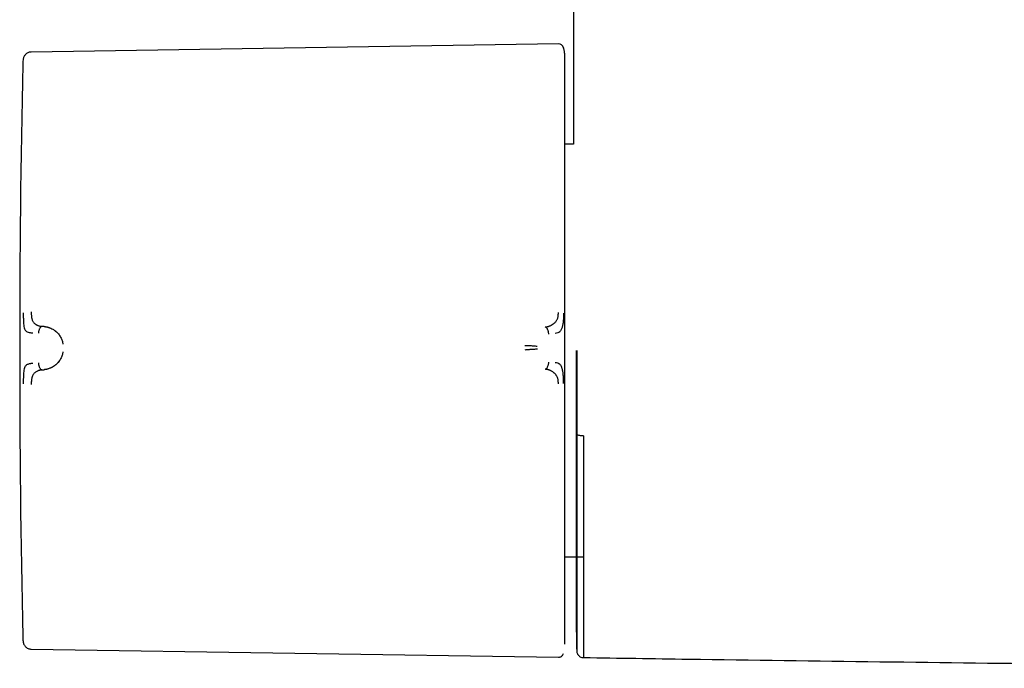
# Model space of a CAD drawing. Header units: millimetres. Extents: x 8 to 937, y 12 to 1913.
# Tile 6 of 28: x 331 to 404, y 839 to 888. Entities that reach past the tile are written whole.
import ezdxf

# ---------------------------------------------------------------- set-up
doc = ezdxf.new("R2010")
doc.units = ezdxf.units.MM

msp = doc.modelspace()

# ---------------------------------------------------------------- linework, layer by layer
at = {"color": 7, "linetype": 'Continuous', "lineweight": 30}
for p, q in [((372.293, 897.103), (372.293, 883.582)), ((371.18, 885.746), (332.081, 885.143)), ((371.576, 885.418), (371.567, 885.458)), ((371.665, 884.779), (371.661, 884.864)), ((372.293, 883.582), (372.293, 883.582)), ((372.315, 878.303), (371.665, 878.303)), ((333.028, 864.789), (332.876, 864.802)), ((332.876, 861.571), (333.028, 861.585)), ((371.665, 847.707), (372.49, 847.707)), ((372.541, 847.707), (373.052, 847.707)), ((332.081, 840.867), (371.18, 840.265))]:
    msp.add_line(p, q, dxfattribs=at)
for centre, radius, start, end in [((371.186, 885.35), 0.396, 16.61631, 90.88288), ((1331.223, 863.005), 1000, 178.78316, 181.21684), ((1372.293, 863.005), 1000, 181.179817, 181.275485)]:
    msp.add_arc(centre, radius, start, end, dxfattribs=at)
for points, knots in [([(371.664, 884.864), (371.664, 884.867), (371.663, 884.878), (371.662, 884.898), (371.661, 884.923), (371.659, 884.948), (371.657, 884.973), (371.655, 884.996), (371.653, 885.016), (371.652, 885.026), (371.651, 885.037), (371.649, 885.055), (371.646, 885.079), (371.642, 885.107), (371.636, 885.149), (371.625, 885.212), (371.606, 885.304), (371.586, 885.388), (371.57, 885.44), (371.565, 885.454)], [0, 0, 0, 0, 0.074417, 0.232071, 0.363175, 0.467661, 0.54575, 0.598428, 0.61636, 0.623729, 0.630399, 0.646442, 0.669331, 0.692369, 0.720063, 0.778224, 0.858493, 0.961054, 1, 1, 1, 1]), ([(331.491, 884.641), (331.481, 884.586), (331.457, 884.455), (331.451, 884.321), (331.448, 884.243)], [0, 0, 0, 0, 0.416707, 1, 1, 1, 1]), ([(332.081, 885.143), (332.048, 885.141), (331.979, 885.136), (331.879, 885.107), (331.781, 885.063), (331.692, 885), (331.616, 884.922), (331.557, 884.833), (331.512, 884.738), (331.496, 884.672), (331.489, 884.639)], [0, 0, 0, 0, 0.118974, 0.24329, 0.370908, 0.500425, 0.629749, 0.757022, 0.881088, 1, 1, 1, 1]), ([(371.665, 863.98), (371.665, 864.22), (371.665, 864.701), (371.665, 865.423), (371.665, 866.149), (371.665, 866.879), (371.665, 867.614), (371.665, 868.336), (371.665, 869.045), (371.665, 869.739), (371.665, 870.431), (371.665, 871.12), (371.665, 871.819), (371.665, 872.525), (371.665, 873.237), (371.665, 873.939), (371.665, 874.629), (371.665, 875.306), (371.665, 875.956), (371.665, 876.578), (371.665, 877.172), (371.665, 877.749), (371.665, 878.309), (371.665, 878.859), (371.665, 879.4), (371.665, 879.927), (371.665, 880.429), (371.665, 880.905), (371.665, 881.355), (371.665, 881.748), (371.665, 882.09), (371.665, 882.385), (371.665, 882.664), (371.665, 882.924), (371.665, 883.167), (371.665, 883.413), (371.665, 883.656), (371.665, 883.888), (371.665, 884.093), (371.665, 884.27), (371.665, 884.42), (371.665, 884.541), (371.665, 884.635), (371.665, 884.704), (371.665, 884.751), (371.665, 884.778), (371.665, 884.779), (371.665, 884.779)], [0, 0, 0, 0, 0.021627, 0.043251, 0.065104, 0.087403, 0.10971, 0.132415, 0.154017, 0.175631, 0.197664, 0.219767, 0.241889, 0.265774, 0.289658, 0.313667, 0.337882, 0.362105, 0.386477, 0.409514, 0.432566, 0.455692, 0.478821, 0.501969, 0.526479, 0.550985, 0.575462, 0.599817, 0.62418, 0.648378, 0.667302, 0.686233, 0.705052, 0.723679, 0.742307, 0.760951, 0.78418, 0.807408, 0.83047, 0.853127, 0.875793, 0.898051, 0.918809, 0.93958, 0.959792, 0.97989, 1, 1, 1, 1]), ([(372.293, 883.582), (372.293, 883.541), (372.293, 883.442), (372.294, 883.289), (372.294, 883.127), (372.295, 882.978), (372.295, 882.839), (372.295, 882.711), (372.296, 882.593), (372.296, 882.482), (372.297, 882.367), (372.297, 882.239), (372.298, 882.091), (372.298, 881.924), (372.299, 881.745), (372.3, 881.569), (372.3, 881.411), (372.301, 881.278), (372.301, 881.164), (372.302, 881.056), (372.302, 880.938), (372.303, 880.804), (372.303, 880.652), (372.304, 880.484), (372.305, 880.304), (372.306, 880.111), (372.307, 879.908), (372.308, 879.7), (372.309, 879.5), (372.309, 879.318), (372.31, 879.157), (372.311, 879.013), (372.312, 878.832), (372.313, 878.6), (372.314, 878.408), (372.315, 878.307), (372.315, 878.303)], [0, 0, 0, 0, 0.023806, 0.05724, 0.088275, 0.116914, 0.143395, 0.16792, 0.190489, 0.211104, 0.231929, 0.256186, 0.284274, 0.316194, 0.351375, 0.386349, 0.416452, 0.441683, 0.462154, 0.481913, 0.502999, 0.529559, 0.557969, 0.589253, 0.624687, 0.659837, 0.6983, 0.7392, 0.77717, 0.811298, 0.841583, 0.868028, 0.892223, 0.943281, 0.998118, 1, 1, 1, 1]), ([(331.49, 865.81), (331.49, 865.712), (331.49, 865.521), (331.496, 865.248), (331.508, 864.999), (331.532, 864.788), (331.572, 864.624), (331.629, 864.511), (331.7, 864.445), (331.792, 864.387), (331.907, 864.349), (332.041, 864.33), (332.13, 864.323), (332.171, 864.319), (332.184, 864.317), (332.189, 864.317), (332.19, 864.317)], [0, 0, 0, 0, 0.1177718, 0.2282522, 0.3312397, 0.4270143, 0.5150992, 0.5956242, 0.6694207, 0.7357974, 0.8460443, 0.9267681, 0.9781412, 0.9927583, 0.997301, 1, 1, 1, 1]), ([(332.081, 865.874), (332.081, 865.83), (332.082, 865.745), (332.087, 865.643), (332.093, 865.567), (332.099, 865.515), (332.106, 865.466), (332.117, 865.397), (332.137, 865.313), (332.171, 865.22), (332.212, 865.14), (332.265, 865.07), (332.329, 865.009), (332.384, 864.968), (332.425, 864.942), (332.447, 864.929), (332.47, 864.916), (332.494, 864.904), (332.518, 864.892), (332.552, 864.878), (332.602, 864.859), (332.674, 864.836), (332.767, 864.814), (332.837, 864.806), (332.876, 864.802)], [0, 0, 0, 0, 0.069029, 0.134234, 0.165139, 0.194797, 0.223151, 0.25016, 0.316417, 0.37991, 0.440884, 0.499499, 0.563069, 0.631475, 0.65021, 0.669285, 0.6887, 0.708455, 0.728549, 0.74898, 0.789411, 0.844999, 0.915392, 1, 1, 1, 1]), ([(370.201, 864.755), (370.201, 864.755), (370.204, 864.756), (370.212, 864.756), (370.23, 864.758), (370.257, 864.761), (370.288, 864.766), (370.32, 864.771), (370.35, 864.777), (370.384, 864.785), (370.42, 864.794), (370.461, 864.806), (370.505, 864.821), (370.556, 864.84), (370.614, 864.864), (370.674, 864.894), (370.73, 864.925), (370.781, 864.959), (370.829, 864.993), (370.887, 865.04), (370.951, 865.103), (371.018, 865.186), (371.072, 865.273), (371.114, 865.365), (371.145, 865.464), (371.166, 865.573), (371.178, 865.694), (371.179, 865.78), (371.18, 865.825)], [0, 0, 0, 0, 0.000491, 0.00471, 0.016802, 0.036352, 0.063454, 0.082377, 0.103832, 0.127843, 0.154436, 0.183637, 0.215468, 0.24995, 0.297273, 0.342373, 0.385212, 0.425761, 0.464008, 0.499949, 0.569696, 0.63479, 0.695351, 0.751727, 0.809514, 0.868827, 0.931234, 1, 1, 1, 1]), ([(371.566, 865.79), (371.565, 865.699), (371.563, 865.516), (371.548, 865.25), (371.521, 864.997), (371.472, 864.761), (371.411, 864.589), (371.354, 864.472), (371.273, 864.379), (371.137, 864.305), (371.01, 864.285), (370.945, 864.274)], [0, 0, 0, 0, 0.12498, 0.249974, 0.375129, 0.4995, 0.626711, 0.691987, 0.75435, 0.875912, 1, 1, 1, 1]), ([(332.876, 864.802), (332.858, 864.798), (332.822, 864.79), (332.773, 864.75), (332.731, 864.694), (332.694, 864.625), (332.663, 864.547), (332.638, 864.461), (332.621, 864.373), (332.615, 864.314), (332.612, 864.284)], [0, 0, 0, 0, 0.111205, 0.223375, 0.341492, 0.466821, 0.598192, 0.733051, 0.86815, 1, 1, 1, 1]), ([(333.028, 864.789), (333.028, 864.789), (333.029, 864.789), (333.031, 864.789), (333.041, 864.788), (333.062, 864.786), (333.098, 864.783), (333.135, 864.777), (333.172, 864.771), (333.205, 864.765), (333.241, 864.758), (333.28, 864.749), (333.323, 864.737), (333.369, 864.723), (333.419, 864.707), (333.5, 864.677), (333.606, 864.629), (333.701, 864.575), (333.76, 864.538), (333.787, 864.52), (333.813, 864.501), (333.838, 864.483), (333.862, 864.466), (333.916, 864.422), (333.997, 864.35), (334.097, 864.239), (334.184, 864.122), (334.258, 864), (334.32, 863.874), (334.37, 863.745), (334.408, 863.616), (334.424, 863.529), (334.431, 863.486)], [0, 0, 0, 0, 0.000168, 0.001366, 0.004586, 0.016603, 0.03611, 0.063199, 0.079625, 0.097995, 0.118329, 0.14065, 0.164977, 0.191335, 0.219746, 0.250232, 0.332105, 0.404741, 0.422197, 0.438989, 0.455115, 0.47057, 0.485352, 0.499456, 0.574436, 0.645416, 0.712353, 0.775248, 0.835898, 0.89347, 0.948101, 1, 1, 1, 1]), ([(370.47, 864.234), (370.467, 864.264), (370.462, 864.324), (370.443, 864.413), (370.418, 864.499), (370.387, 864.578), (370.349, 864.647), (370.305, 864.703), (370.255, 864.744), (370.219, 864.752), (370.201, 864.755)], [0, 0, 0, 0, 0.13159, 0.266336, 0.400877, 0.532059, 0.6574, 0.775759, 0.888356, 1, 1, 1, 1]), ([(369.617, 863.311), (369.572, 863.315), (369.483, 863.324), (369.336, 863.336), (369.196, 863.345), (369.064, 863.352), (368.943, 863.356), (368.819, 863.359), (368.736, 863.36), (368.694, 863.36)], [0, 0, 0, 0, 0.17829, 0.350569, 0.517442, 0.639739, 0.760301, 0.88002, 1, 1, 1, 1]), ([(371.665, 862.371), (371.665, 862.536), (371.665, 862.865), (371.665, 863.401), (371.665, 863.772), (371.665, 863.98)], [0, 0, 0, 0, 0.307603, 0.612797, 1, 1, 1, 1]), ([(334.431, 862.911), (334.424, 862.868), (334.408, 862.781), (334.37, 862.652), (334.32, 862.523), (334.255, 862.389), (334.173, 862.255), (334.099, 862.157), (334.044, 862.094), (334.014, 862.062), (333.983, 862.03), (333.951, 861.999), (333.918, 861.969), (333.866, 861.925), (333.788, 861.865), (333.712, 861.816), (333.658, 861.785), (333.633, 861.771), (333.608, 861.758), (333.582, 861.744), (333.555, 861.731), (333.527, 861.718), (333.499, 861.706), (333.446, 861.684), (333.373, 861.657), (333.284, 861.63), (333.208, 861.612), (333.146, 861.6), (333.097, 861.593), (333.062, 861.589), (333.041, 861.586), (333.032, 861.585), (333.029, 861.585), (333.028, 861.585), (333.028, 861.585), (333.028, 861.585)], [0, 0, 0, 0, 0.051375, 0.105669, 0.163108, 0.223835, 0.295839, 0.372095, 0.392776, 0.413747, 0.435005, 0.456551, 0.478382, 0.500498, 0.557933, 0.625126, 0.639453, 0.654143, 0.669194, 0.684603, 0.700368, 0.716483, 0.732947, 0.749756, 0.808713, 0.859441, 0.902122, 0.936928, 0.96401, 0.983494, 0.995471, 0.998664, 0.999564, 0.99984, 1, 1, 1, 1]), ([(369.621, 863.116), (369.575, 863.11), (369.486, 863.098), (369.339, 863.088), (369.197, 863.081), (369.065, 863.075), (368.943, 863.068), (368.819, 863.059), (368.736, 863.049), (368.695, 863.045)], [0, 0, 0, 0, 0.178355, 0.350948, 0.518123, 0.64047, 0.760866, 0.880266, 1, 1, 1, 1]), ([(372.505, 863.005), (372.505, 862.754), (372.505, 862.252), (372.505, 861.499), (372.505, 860.834), (372.505, 860.255), (372.505, 859.883), (372.505, 859.633), (372.505, 859.504), (372.505, 859.375), (372.505, 859.246), (372.505, 859.117), (372.505, 858.749), (372.505, 858.146), (372.505, 857.316), (372.505, 856.589), (372.505, 855.962), (372.505, 855.574), (372.505, 855.33), (372.505, 855.227), (372.505, 855.124), (372.505, 855.021), (372.505, 854.918), (372.505, 854.815), (372.505, 854.713), (372.505, 854.423), (372.505, 853.95), (372.505, 853.303), (372.505, 852.779), (372.505, 852.373), (372.505, 852.08), (372.505, 851.786), (372.505, 851.481), (372.505, 851.079), (372.505, 850.589), (372.505, 850.028), (372.505, 849.482), (372.505, 848.953), (372.505, 848.433), (372.505, 847.923), (372.505, 847.425), (372.505, 846.946), (372.505, 846.487), (372.505, 846.05), (372.505, 845.643), (372.505, 845.267), (372.504, 844.92), (372.504, 844.594), (372.504, 844.288), (372.504, 843.998), (372.504, 843.725), (372.504, 843.474), (372.504, 843.248), (372.505, 843.049), (372.505, 842.875), (372.505, 842.734), (372.505, 842.622), (372.505, 842.537), (372.505, 842.486), (372.505, 842.458), (372.505, 842.442), (372.505, 842.43), (372.505, 842.421), (372.505, 842.417), (372.505, 842.414), (372.505, 842.415), (372.505, 842.415)], [0, 0, 0, 0, 0.023319, 0.046613, 0.069914, 0.085313, 0.100738, 0.104783, 0.108831, 0.112882, 0.116935, 0.120992, 0.125052, 0.151693, 0.178252, 0.204777, 0.222287, 0.239816, 0.243263, 0.246711, 0.25016, 0.253611, 0.257064, 0.260518, 0.263975, 0.267433, 0.289932, 0.312422, 0.334932, 0.345558, 0.356199, 0.366855, 0.377872, 0.390137, 0.4121, 0.434167, 0.456253, 0.478242, 0.500162, 0.523278, 0.546433, 0.569661, 0.592995, 0.616466, 0.639862, 0.661807, 0.683756, 0.705736, 0.72777, 0.749883, 0.773322, 0.796678, 0.81998, 0.843259, 0.866545, 0.890003, 0.910617, 0.931131, 0.951569, 0.959582, 0.967588, 0.975589, 0.983585, 0.991578, 0.999569, 1, 1, 1, 1]), ([(372.542, 863.005), (372.541, 862.849), (372.541, 862.542), (372.541, 862.09), (372.541, 861.647), (372.541, 861.203), (372.541, 860.756), (372.541, 860.314), (372.541, 859.925), (372.541, 859.585), (372.541, 859.292), (372.541, 859.003), (372.541, 858.719), (372.541, 858.436), (372.541, 858.122), (372.541, 857.777), (372.541, 857.473), (372.541, 857.24), (372.541, 857.082), (372.541, 856.959), (372.541, 856.88), (372.541, 856.846), (372.541, 856.831), (372.541, 856.824), (372.541, 856.821), (372.541, 856.819), (372.541, 856.818), (372.541, 856.818), (372.541, 856.818), (372.541, 856.818), (372.541, 856.818), (372.541, 856.818)], [0, 0, 0, 0, 0.074863, 0.147014, 0.216464, 0.287357, 0.360213, 0.431083, 0.499982, 0.547994, 0.595342, 0.642034, 0.688079, 0.733484, 0.779907, 0.841516, 0.902902, 0.929969, 0.957148, 0.981053, 0.991573, 0.996212, 0.998271, 0.99914, 0.999535, 0.999907, 0.999936, 0.99996, 0.99998, 0.99999, 1, 1, 1, 1]), ([(332.19, 862.052), (332.186, 862.052), (332.166, 862.049), (332.122, 862.045), (332.052, 862.037), (331.964, 862.024), (331.868, 862.001), (331.778, 861.966), (331.699, 861.912), (331.628, 861.844), (331.571, 861.727), (331.531, 861.562), (331.508, 861.349), (331.496, 861.099), (331.49, 860.826), (331.49, 860.635), (331.49, 860.537)], [0, 0, 0, 0, 0.007539, 0.032602, 0.07418, 0.124929, 0.188679, 0.265565, 0.331914, 0.405634, 0.486045, 0.573984, 0.669568, 0.772326, 0.882537, 1, 1, 1, 1]), ([(332.612, 862.091), (332.615, 862.062), (332.621, 862.002), (332.638, 861.914), (332.663, 861.829), (332.694, 861.75), (332.731, 861.68), (332.773, 861.624), (332.822, 861.583), (332.858, 861.575), (332.876, 861.571)], [0, 0, 0, 0, 0.13185, 0.266949, 0.401808, 0.533179, 0.658508, 0.776625, 0.888795, 1, 1, 1, 1]), ([(370.201, 861.626), (370.219, 861.63), (370.255, 861.638), (370.305, 861.68), (370.349, 861.736), (370.387, 861.806), (370.419, 861.886), (370.444, 861.972), (370.463, 862.061), (370.468, 862.121), (370.471, 862.151)], [0, 0, 0, 0, 0.111644, 0.224241, 0.3426, 0.467942, 0.599125, 0.733665, 0.868411, 1, 1, 1, 1]), ([(371.566, 860.57), (371.565, 860.663), (371.564, 860.848), (371.554, 861.059), (371.545, 861.19), (371.539, 861.256), (371.532, 861.328), (371.519, 861.427), (371.501, 861.525), (371.481, 861.613), (371.461, 861.683), (371.441, 861.743), (371.422, 861.791), (371.397, 861.849), (371.36, 861.919), (371.275, 862.007), (371.137, 862.075), (371.01, 862.093), (370.945, 862.103)], [0, 0, 0, 0, 0.125554, 0.251039, 0.290001, 0.310057, 0.344618, 0.393554, 0.456767, 0.493798, 0.534579, 0.576341, 0.60187, 0.627562, 0.693703, 0.759502, 0.875658, 1, 1, 1, 1]), ([(371.665, 841.232), (371.665, 841.236), (371.665, 841.244), (371.665, 841.286), (371.665, 841.35), (371.665, 841.44), (371.665, 841.555), (371.665, 841.687), (371.665, 841.829), (371.665, 841.976), (371.665, 842.14), (371.665, 842.322), (371.665, 842.521), (371.665, 842.758), (371.665, 843.037), (371.665, 843.368), (371.665, 843.726), (371.665, 844.112), (371.665, 844.526), (371.665, 844.959), (371.665, 845.408), (371.665, 845.872), (371.665, 846.358), (371.665, 846.866), (371.665, 847.406), (371.665, 847.977), (371.665, 848.581), (371.665, 849.204), (371.665, 849.846), (371.665, 850.505), (371.665, 851.166), (371.665, 851.828), (371.665, 852.487), (371.665, 853.155), (371.665, 853.833), (371.665, 854.53), (371.665, 855.247), (371.665, 855.983), (371.665, 856.721), (371.665, 857.462), (371.665, 858.201), (371.665, 858.926), (371.665, 859.635), (371.665, 860.324), (371.665, 861.01), (371.665, 861.69), (371.665, 862.144), (371.665, 862.371)], [0, 0, 0, 0, 0.021321, 0.042639, 0.064194, 0.08621, 0.108235, 0.130677, 0.14848, 0.16629, 0.184291, 0.202541, 0.220793, 0.239059, 0.26277, 0.28648, 0.310329, 0.334415, 0.35851, 0.382786, 0.405749, 0.428727, 0.451821, 0.474925, 0.49805, 0.522586, 0.54712, 0.571641, 0.596075, 0.620517, 0.644827, 0.667657, 0.690502, 0.713079, 0.735595, 0.75813, 0.781575, 0.805019, 0.828309, 0.851218, 0.874135, 0.896665, 0.917687, 0.938723, 0.959219, 0.979603, 1, 1, 1, 1]), ([(332.876, 861.571), (332.846, 861.567), (332.791, 861.56), (332.716, 861.543), (332.662, 861.528), (332.627, 861.517), (332.607, 861.51), (332.589, 861.504), (332.572, 861.497), (332.557, 861.491), (332.51, 861.471), (332.436, 861.433), (332.343, 861.367), (332.269, 861.296), (332.212, 861.22), (332.178, 861.153), (332.154, 861.093), (332.139, 861.044), (332.125, 860.992), (332.111, 860.926), (332.098, 860.84), (332.088, 860.731), (332.082, 860.61), (332.081, 860.524), (332.081, 860.48)], [0, 0, 0, 0, 0.0644874, 0.1211533, 0.16971, 0.1865213, 0.2020397, 0.2162571, 0.2291671, 0.2407642, 0.251044, 0.3411288, 0.424229, 0.5004646, 0.5590662, 0.6200362, 0.6514651, 0.6835665, 0.7163649, 0.7498698, 0.8052068, 0.8657482, 0.9309587, 1, 1, 1, 1]), ([(371.18, 860.539), (371.18, 860.585), (371.179, 860.673), (371.167, 860.797), (371.146, 860.907), (371.119, 860.995), (371.086, 861.066), (371.049, 861.13), (371.007, 861.192), (370.963, 861.249), (370.919, 861.299), (370.872, 861.343), (370.82, 861.386), (370.761, 861.428), (370.697, 861.468), (370.626, 861.505), (370.569, 861.531), (370.527, 861.547), (370.502, 861.557), (370.474, 861.567), (370.443, 861.577), (370.409, 861.587), (370.372, 861.596), (370.332, 861.606), (370.292, 861.614), (370.255, 861.619), (370.228, 861.623), (370.211, 861.625), (370.204, 861.626), (370.202, 861.626), (370.201, 861.626), (370.201, 861.626), (370.201, 861.626), (370.201, 861.626), (370.201, 861.626)], [0, 0, 0, 0, 0.069378, 0.134468, 0.194638, 0.249711, 0.286603, 0.328862, 0.37663, 0.419896, 0.461045, 0.499963, 0.543343, 0.590062, 0.64011, 0.693451, 0.750023, 0.766419, 0.784871, 0.80536, 0.827867, 0.852367, 0.878829, 0.907219, 0.937495, 0.964715, 0.984147, 0.995886, 0.998893, 0.999683, 0.9999, 0.999964, 0.999986, 1, 1, 1, 1]), ([(372.541, 856.818), (372.541, 856.566), (372.541, 856.06), (372.541, 855.313), (372.54, 854.574), (372.54, 853.844), (372.54, 853.129), (372.54, 852.432), (372.54, 851.753), (372.54, 851.087), (372.54, 850.43), (372.54, 849.785), (372.54, 849.153), (372.541, 848.539), (372.541, 847.944), (372.541, 847.37), (372.541, 846.82), (372.541, 846.294), (372.541, 845.79), (372.541, 845.307), (372.541, 844.842), (372.541, 844.398), (372.541, 843.976), (372.54, 843.578), (372.54, 843.206), (372.54, 842.862), (372.54, 842.544), (372.54, 842.25), (372.54, 841.98), (372.54, 841.733), (372.54, 841.512), (372.54, 841.319), (372.54, 841.152), (372.541, 841.013), (372.541, 840.903), (372.541, 840.821), (372.541, 840.768), (372.541, 840.742), (372.541, 840.745), (372.541, 840.746)], [0, 0, 0, 0, 0.0275708, 0.0551663, 0.0828222, 0.1105741, 0.1383435, 0.1655217, 0.1926854, 0.2198671, 0.2470991, 0.2748888, 0.3025845, 0.3302208, 0.3578325, 0.3855929, 0.4128652, 0.4400163, 0.4670816, 0.4940964, 0.5216556, 0.549245, 0.5769004, 0.6046573, 0.6324215, 0.6595898, 0.6867525, 0.7139417, 0.7411895, 0.7689675, 0.7966601, 0.8243012, 0.8519252, 0.8796857, 0.9069476, 0.934093, 0.9611561, 0.9881715, 1, 1, 1, 1]), ([(373.052, 856.677), (373.02, 856.678), (372.957, 856.679), (372.863, 856.687), (372.772, 856.7), (372.691, 856.718), (372.626, 856.74), (372.579, 856.765), (372.548, 856.792), (372.543, 856.809), (372.541, 856.818)], [0, 0, 0, 0, 0.117756, 0.241746, 0.369545, 0.499904, 0.630385, 0.758466, 0.882529, 1, 1, 1, 1]), ([(373.052, 856.677), (373.052, 856.353), (373.052, 855.7), (373.052, 854.735), (373.052, 853.777), (373.052, 852.83), (373.052, 851.898), (373.052, 850.984), (373.052, 850.091), (373.052, 849.223), (373.052, 848.382), (373.052, 847.573), (373.052, 846.798), (373.052, 846.059), (373.052, 845.359), (373.052, 844.7), (373.052, 844.084), (373.052, 843.512), (373.052, 842.986), (373.052, 842.506), (373.052, 842.073), (373.052, 841.688), (373.052, 841.331), (373.052, 841.012), (373.052, 840.739), (373.052, 840.527), (373.052, 840.374), (373.052, 840.281), (373.052, 840.241), (373.052, 840.247), (373.052, 840.249)], [0, 0, 0, 0, 0.03467, 0.069705, 0.105076, 0.140749, 0.176691, 0.212866, 0.249236, 0.285762, 0.322406, 0.359125, 0.39588, 0.43263, 0.469332, 0.505947, 0.542433, 0.578752, 0.614865, 0.650736, 0.686328, 0.721608, 0.756543, 0.796826, 0.836557, 0.875695, 0.914206, 0.952058, 0.989224, 1, 1, 1, 1]), ([(372.49, 847.707), (372.49, 847.705), (372.491, 847.583), (372.492, 847.328), (372.493, 846.933), (372.494, 846.509), (372.495, 846.054), (372.497, 845.571), (372.498, 845.055), (372.5, 844.504), (372.501, 843.917), (372.503, 843.294), (372.504, 842.79), (372.505, 842.495), (372.505, 842.418)], [0, 0, 0, 0, 0.001139, 0.069519, 0.144117, 0.224933, 0.310359, 0.401784, 0.499208, 0.602632, 0.714352, 0.832319, 0.956534, 1, 1, 1, 1]), ([(331.448, 841.767), (331.451, 841.689), (331.457, 841.556), (331.481, 841.425), (331.491, 841.37)], [0, 0, 0, 0, 0.584113, 1, 1, 1, 1]), ([(331.488, 841.374), (331.496, 841.338), (331.514, 841.263), (331.566, 841.157), (331.639, 841.06), (331.733, 840.977), (331.843, 840.915), (331.961, 840.876), (332.042, 840.87), (332.081, 840.867)], [0, 0, 0, 0, 0.132794, 0.272267, 0.416217, 0.561935, 0.713285, 0.860189, 1, 1, 1, 1]), ([(372.541, 840.742), (372.544, 840.703), (372.551, 840.629), (372.585, 840.543), (372.616, 840.484), (372.642, 840.445), (372.674, 840.404), (372.725, 840.354), (372.807, 840.297), (372.897, 840.26), (372.982, 840.239), (373.028, 840.236), (373.052, 840.235)], [0, 0, 0, 0, 0.149664, 0.277317, 0.346893, 0.402965, 0.450278, 0.54518, 0.670925, 0.82484, 0.910577, 1, 1, 1, 1]), ([(371.18, 840.265), (371.211, 840.267), (371.275, 840.27), (371.367, 840.304), (371.454, 840.363), (371.527, 840.447), (371.554, 840.518), (371.567, 840.552)], [0, 0, 0, 0, 0.180173, 0.369594, 0.562929, 0.787408, 1, 1, 1, 1]), ([(373.052, 840.246), (375.643, 840.206), (382.968, 840.093), (395.028, 839.932), (409.23, 839.763), (423.432, 839.619), (435.596, 839.512), (443.026, 839.464), (445.721, 839.446)], [0, 0, 0, 0, 0.106991, 0.302426, 0.497863, 0.693302, 0.888743, 1, 1, 1, 1])]:
    msp.add_open_spline(points, degree=3, knots=knots, dxfattribs=at)

doc.saveas('drawing.dxf')
